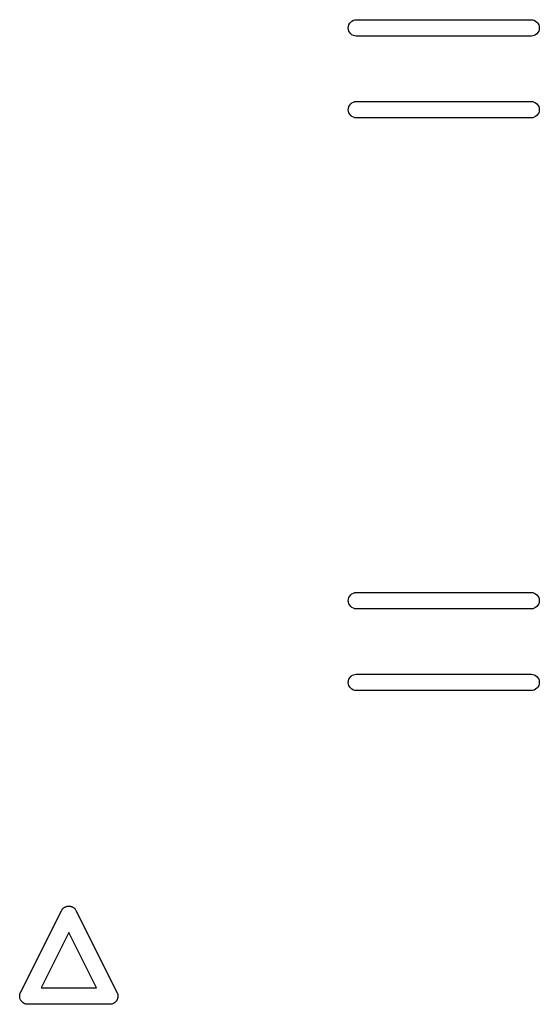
# Model space of a CAD drawing. Extents: x 0.02 to 3.89, y 0.07 to 3.88.
# Tile 51 of 172: x 0.56 to 0.71, y 2.49 to 2.77. Entities that reach past the tile are written whole.
import ezdxf

# ---------------------------------------------------------------- set-up
doc = ezdxf.new("R2010")
doc.units = 0
doc.header["$MEASUREMENT"] = 0
doc.layers.add('BLACK', color=7, linetype='CONTINUOUS')

msp = doc.modelspace()

# ---------------------------------------------------------------- linework, layer by layer
at = {"layer": 'BLACK', "linetype": 'CONTINUOUS'}
for p, q in [((0.654743, 2.76863), (0.654878, 2.76907)), ((0.654878, 2.76907), (0.655097, 2.76948)), ((0.655097, 2.76948), (0.655392, 2.76984)), ((0.655392, 2.76984), (0.655752, 2.77014)), ((0.655752, 2.77014), (0.656163, 2.77036)), ((0.656163, 2.77036), (0.656608, 2.77049)), ((0.656608, 2.77049), (0.656955, 2.77053)), ((0.656955, 2.77053), (0.707581, 2.77053)), ((0.707581, 2.77053), (0.707928, 2.77049)), ((0.707928, 2.77049), (0.708373, 2.77036)), ((0.708373, 2.77036), (0.708783, 2.77014)), ((0.708783, 2.77014), (0.709143, 2.76984)), ((0.709143, 2.76984), (0.709438, 2.76948)), ((0.709438, 2.76948), (0.709658, 2.76907)), ((0.709658, 2.76907), (0.709793, 2.76863)), ((0.654697, 2.76817), (0.654743, 2.76863)), ((0.654743, 2.7677), (0.654697, 2.76817)), ((0.654878, 2.76726), (0.654743, 2.7677)), ((0.655097, 2.76685), (0.654878, 2.76726)), ((0.655392, 2.76649), (0.655097, 2.76685)), ((0.655752, 2.76619), (0.655392, 2.76649)), ((0.656163, 2.76597), (0.655752, 2.76619)), ((0.656608, 2.76584), (0.656163, 2.76597)), ((0.708373, 2.76597), (0.707928, 2.76584)), ((0.708783, 2.76619), (0.708373, 2.76597)), ((0.709143, 2.76649), (0.708783, 2.76619)), ((0.709438, 2.76685), (0.709143, 2.76649)), ((0.709658, 2.76726), (0.709438, 2.76685)), ((0.709793, 2.7677), (0.709658, 2.76726)), ((0.709793, 2.76863), (0.709838, 2.76817)), ((0.709838, 2.76817), (0.709793, 2.7677)), ((0.656955, 2.7658), (0.656608, 2.76584)), ((0.707581, 2.7658), (0.656955, 2.7658)), ((0.707928, 2.76584), (0.707581, 2.7658)), ((0.655097, 2.74586), (0.655392, 2.74622)), ((0.655392, 2.74622), (0.655752, 2.74652)), ((0.655752, 2.74652), (0.656163, 2.74674)), ((0.656163, 2.74674), (0.656608, 2.74687)), ((0.656608, 2.74687), (0.656955, 2.74691)), ((0.656955, 2.74691), (0.707581, 2.74691)), ((0.707581, 2.74691), (0.707928, 2.74687)), ((0.707928, 2.74687), (0.708373, 2.74674)), ((0.708373, 2.74674), (0.708783, 2.74652)), ((0.708783, 2.74652), (0.709143, 2.74622)), ((0.709143, 2.74622), (0.709438, 2.74586)), ((0.654697, 2.74454), (0.654743, 2.74501)), ((0.654743, 2.74408), (0.654697, 2.74454)), ((0.654743, 2.74501), (0.654878, 2.74545)), ((0.654878, 2.74363), (0.654743, 2.74408)), ((0.654878, 2.74545), (0.655097, 2.74586)), ((0.655097, 2.74322), (0.654878, 2.74363)), ((0.655392, 2.74286), (0.655097, 2.74322)), ((0.709438, 2.74322), (0.709143, 2.74286)), ((0.709438, 2.74586), (0.709658, 2.74545)), ((0.709658, 2.74363), (0.709438, 2.74322)), ((0.709658, 2.74545), (0.709793, 2.74501)), ((0.709793, 2.74408), (0.709658, 2.74363)), ((0.709793, 2.74501), (0.709838, 2.74454)), ((0.709838, 2.74454), (0.709793, 2.74408)), ((0.655752, 2.74257), (0.655392, 2.74286)), ((0.656163, 2.74235), (0.655752, 2.74257)), ((0.656608, 2.74222), (0.656163, 2.74235)), ((0.656955, 2.74218), (0.656608, 2.74222)), ((0.707581, 2.74218), (0.656955, 2.74218)), ((0.707928, 2.74222), (0.707581, 2.74218)), ((0.708373, 2.74235), (0.707928, 2.74222)), ((0.708783, 2.74257), (0.708373, 2.74235)), ((0.709143, 2.74286), (0.708783, 2.74257)), ((0.654878, 2.60372), (0.655097, 2.60413)), ((0.655097, 2.60413), (0.655392, 2.60449)), ((0.655392, 2.60449), (0.655752, 2.60478)), ((0.655752, 2.60478), (0.656163, 2.605)), ((0.656163, 2.605), (0.656608, 2.60514)), ((0.656608, 2.60514), (0.656955, 2.60517)), ((0.656955, 2.60517), (0.707581, 2.60517)), ((0.707581, 2.60517), (0.707928, 2.60514)), ((0.707928, 2.60514), (0.708373, 2.605)), ((0.708373, 2.605), (0.708783, 2.60478)), ((0.708783, 2.60478), (0.709143, 2.60449)), ((0.709143, 2.60449), (0.709438, 2.60413)), ((0.709438, 2.60413), (0.709658, 2.60372)), ((0.654697, 2.60281), (0.654743, 2.60327)), ((0.654743, 2.60235), (0.654697, 2.60281)), ((0.654743, 2.60327), (0.654878, 2.60372)), ((0.654878, 2.6019), (0.654743, 2.60235)), ((0.655097, 2.60149), (0.654878, 2.6019)), ((0.655392, 2.60113), (0.655097, 2.60149)), ((0.655752, 2.60084), (0.655392, 2.60113)), ((0.709143, 2.60113), (0.708783, 2.60084)), ((0.709438, 2.60149), (0.709143, 2.60113)), ((0.709658, 2.6019), (0.709438, 2.60149)), ((0.709658, 2.60372), (0.709793, 2.60327)), ((0.709793, 2.60235), (0.709658, 2.6019)), ((0.709793, 2.60327), (0.709838, 2.60281)), ((0.709838, 2.60281), (0.709793, 2.60235)), ((0.656163, 2.60062), (0.655752, 2.60084)), ((0.656608, 2.60048), (0.656163, 2.60062)), ((0.656955, 2.60045), (0.656608, 2.60048)), ((0.707581, 2.60045), (0.656955, 2.60045)), ((0.707928, 2.60048), (0.707581, 2.60045)), ((0.708373, 2.60062), (0.707928, 2.60048)), ((0.708783, 2.60084), (0.708373, 2.60062)), ((0.655392, 2.58087), (0.655752, 2.58116)), ((0.655752, 2.58116), (0.656163, 2.58138)), ((0.656163, 2.58138), (0.656608, 2.58152)), ((0.656608, 2.58152), (0.656955, 2.58155)), ((0.656955, 2.58155), (0.707581, 2.58155)), ((0.707581, 2.58155), (0.707928, 2.58152)), ((0.707928, 2.58152), (0.708373, 2.58138)), ((0.708373, 2.58138), (0.708783, 2.58116)), ((0.708783, 2.58116), (0.709143, 2.58087)), ((0.654697, 2.57919), (0.654743, 2.57965)), ((0.654743, 2.57873), (0.654697, 2.57919)), ((0.654743, 2.57965), (0.654878, 2.5801)), ((0.654878, 2.57828), (0.654743, 2.57873)), ((0.654878, 2.5801), (0.655097, 2.58051)), ((0.655097, 2.57787), (0.654878, 2.57828)), ((0.655097, 2.58051), (0.655392, 2.58087)), ((0.709143, 2.58087), (0.709438, 2.58051)), ((0.709438, 2.58051), (0.709658, 2.5801)), ((0.709658, 2.57828), (0.709438, 2.57787)), ((0.709658, 2.5801), (0.709793, 2.57965)), ((0.709793, 2.57873), (0.709658, 2.57828)), ((0.709793, 2.57965), (0.709838, 2.57919)), ((0.709838, 2.57919), (0.709793, 2.57873)), ((0.655392, 2.57751), (0.655097, 2.57787)), ((0.655752, 2.57722), (0.655392, 2.57751)), ((0.656163, 2.577), (0.655752, 2.57722)), ((0.656608, 2.57686), (0.656163, 2.577)), ((0.656955, 2.57683), (0.656608, 2.57686)), ((0.707581, 2.57683), (0.656955, 2.57683)), ((0.707928, 2.57686), (0.707581, 2.57683)), ((0.708373, 2.577), (0.707928, 2.57686)), ((0.708783, 2.57722), (0.708373, 2.577)), ((0.709143, 2.57751), (0.708783, 2.57722)), ((0.709438, 2.57787), (0.709143, 2.57751)), ((0.560091, 2.48972), (0.571865, 2.51327)), ((0.571865, 2.51327), (0.571938, 2.51344)), ((0.571938, 2.51344), (0.572035, 2.51357)), ((0.572035, 2.51357), (0.572125, 2.51372)), ((0.572125, 2.51372), (0.57217, 2.51376)), ((0.57217, 2.51376), (0.572207, 2.51382)), ((0.572207, 2.51382), (0.572329, 2.51393)), ((0.572329, 2.51393), (0.572445, 2.51405)), ((0.572445, 2.51405), (0.572498, 2.51409)), ((0.572498, 2.51409), (0.572545, 2.51414)), ((0.572545, 2.51414), (0.572687, 2.51422)), ((0.572687, 2.51422), (0.572824, 2.51432)), ((0.572824, 2.51432), (0.572883, 2.51435)), ((0.572883, 2.51435), (0.572939, 2.51438)), ((0.572939, 2.51438), (0.573096, 2.51444)), ((0.573096, 2.51444), (0.573249, 2.51451)), ((0.573249, 2.51451), (0.573312, 2.51453)), ((0.573312, 2.51453), (0.573373, 2.51455)), ((0.573373, 2.51455), (0.57354, 2.51458)), ((0.57354, 2.51458), (0.573703, 2.51461)), ((0.573703, 2.51461), (0.573768, 2.51462)), ((0.573768, 2.51462), (0.573832, 2.51463)), ((0.573832, 2.51463), (0.574, 2.51462)), ((0.574, 2.51462), (0.574168, 2.51463)), ((0.574168, 2.51463), (0.574232, 2.51462)), ((0.574232, 2.51462), (0.574297, 2.51461)), ((0.574297, 2.51461), (0.574461, 2.51458)), ((0.574461, 2.51458), (0.574627, 2.51455)), ((0.574627, 2.51455), (0.574688, 2.51453)), ((0.574688, 2.51453), (0.574751, 2.51451)), ((0.574751, 2.51451), (0.574904, 2.51444)), ((0.574904, 2.51444), (0.575061, 2.51438)), ((0.575061, 2.51438), (0.575116, 2.51435)), ((0.575116, 2.51435), (0.575175, 2.51432)), ((0.575175, 2.51432), (0.575313, 2.51422)), ((0.575313, 2.51422), (0.575455, 2.51413)), ((0.575455, 2.51413), (0.575502, 2.51409)), ((0.575502, 2.51409), (0.575555, 2.51405)), ((0.575555, 2.51405), (0.575671, 2.51393)), ((0.575671, 2.51393), (0.575793, 2.51382)), ((0.575793, 2.51382), (0.575831, 2.51376)), ((0.575831, 2.51376), (0.575875, 2.51372)), ((0.575875, 2.51372), (0.575965, 2.51357)), ((0.575965, 2.51357), (0.576062, 2.51344)), ((0.576062, 2.51344), (0.576135, 2.51327)), ((0.576135, 2.51327), (0.587909, 2.48972)), ((0.574, 2.50698), (0.566011, 2.491)), ((0.581989, 2.491), (0.574, 2.50698)), ((0.566011, 2.491), (0.581989, 2.491)), ((0.559815, 2.48864), (0.559824, 2.48872)), ((0.55983, 2.48849), (0.559815, 2.48864)), ((0.559821, 2.48881), (0.559846, 2.48895)), ((0.559824, 2.48872), (0.559821, 2.48881)), ((0.559834, 2.48834), (0.55983, 2.48849)), ((0.559853, 2.48826), (0.559834, 2.48834)), ((0.559846, 2.48895), (0.559861, 2.4891)), ((0.559861, 2.48817), (0.559853, 2.48826)), ((0.559861, 2.4891), (0.559885, 2.48918)), ((0.559904, 2.48803), (0.559861, 2.48817)), ((0.559885, 2.48918), (0.5599, 2.48926)), ((0.5599, 2.48926), (0.559953, 2.4894)), ((0.559937, 2.48789), (0.559904, 2.48803)), ((0.559971, 2.48781), (0.559937, 2.48789)), ((0.559953, 2.4894), (0.559996, 2.48955)), ((0.559996, 2.48773), (0.559971, 2.48781)), ((0.559996, 2.48955), (0.560091, 2.48972)), ((0.560066, 2.4876), (0.559996, 2.48773)), ((0.560127, 2.48746), (0.560066, 2.4876)), ((0.560176, 2.48739), (0.560127, 2.48746)), ((0.560215, 2.48732), (0.560176, 2.48739)), ((0.56031, 2.4872), (0.560215, 2.48732)), ((0.587785, 2.48732), (0.58769, 2.4872)), ((0.587824, 2.48739), (0.587785, 2.48732)), ((0.587873, 2.48746), (0.587824, 2.48739)), ((0.587933, 2.4876), (0.587873, 2.48746)), ((0.587909, 2.48972), (0.588004, 2.48955)), ((0.588004, 2.48773), (0.587933, 2.4876)), ((0.588004, 2.48955), (0.588047, 2.4894)), ((0.588029, 2.48781), (0.588004, 2.48773)), ((0.588063, 2.48789), (0.588029, 2.48781)), ((0.588047, 2.4894), (0.5881, 2.48926)), ((0.588096, 2.48803), (0.588063, 2.48789)), ((0.588139, 2.48817), (0.588096, 2.48803)), ((0.5881, 2.48926), (0.588115, 2.48918)), ((0.588115, 2.48918), (0.588139, 2.4891)), ((0.588139, 2.4891), (0.588154, 2.48895)), ((0.588147, 2.48826), (0.588139, 2.48817)), ((0.588166, 2.48834), (0.588147, 2.48826)), ((0.588154, 2.48895), (0.588179, 2.48881)), ((0.58817, 2.48849), (0.588166, 2.48834)), ((0.588185, 2.48864), (0.58817, 2.48849)), ((0.588179, 2.48881), (0.588176, 2.48872)), ((0.588176, 2.48872), (0.588185, 2.48864)), ((0.560396, 2.48708), (0.56031, 2.4872)), ((0.560457, 2.48702), (0.560396, 2.48708)), ((0.560511, 2.48696), (0.560457, 2.48702)), ((0.560626, 2.48687), (0.560511, 2.48696)), ((0.560734, 2.48676), (0.560626, 2.48687)), ((0.560805, 2.48672), (0.560734, 2.48676)), ((0.56087, 2.48666), (0.560805, 2.48672)), ((0.561002, 2.48659), (0.56087, 2.48666)), ((0.561127, 2.48651), (0.561002, 2.48659)), ((0.561206, 2.48648), (0.561127, 2.48651)), ((0.561281, 2.48644), (0.561206, 2.48648)), ((0.561423, 2.4864), (0.561281, 2.48644)), ((0.561562, 2.48635), (0.561423, 2.4864)), ((0.561645, 2.48633), (0.561562, 2.48635)), ((0.561726, 2.48631), (0.561645, 2.48633)), ((0.561874, 2.4863), (0.561726, 2.48631)), ((0.562021, 2.48627), (0.561874, 2.4863)), ((0.56222, 2.48628), (0.562021, 2.48627)), ((0.585781, 2.48628), (0.56222, 2.48628)), ((0.585979, 2.48627), (0.585781, 2.48628)), ((0.586126, 2.4863), (0.585979, 2.48627)), ((0.586274, 2.48631), (0.586126, 2.4863)), ((0.586355, 2.48633), (0.586274, 2.48631)), ((0.586438, 2.48635), (0.586355, 2.48633)), ((0.586577, 2.4864), (0.586438, 2.48635)), ((0.586719, 2.48644), (0.586577, 2.4864)), ((0.586794, 2.48648), (0.586719, 2.48644)), ((0.586873, 2.48651), (0.586794, 2.48648)), ((0.586998, 2.48659), (0.586873, 2.48651)), ((0.58713, 2.48666), (0.586998, 2.48659)), ((0.587195, 2.48672), (0.58713, 2.48666)), ((0.587266, 2.48676), (0.587195, 2.48672)), ((0.587374, 2.48686), (0.587266, 2.48676)), ((0.587489, 2.48696), (0.587374, 2.48686)), ((0.587543, 2.48702), (0.587489, 2.48696)), ((0.587604, 2.48708), (0.587543, 2.48702)), ((0.58769, 2.4872), (0.587604, 2.48708))]:
    msp.add_line(p, q, dxfattribs=at)

doc.saveas('drawing.dxf')
